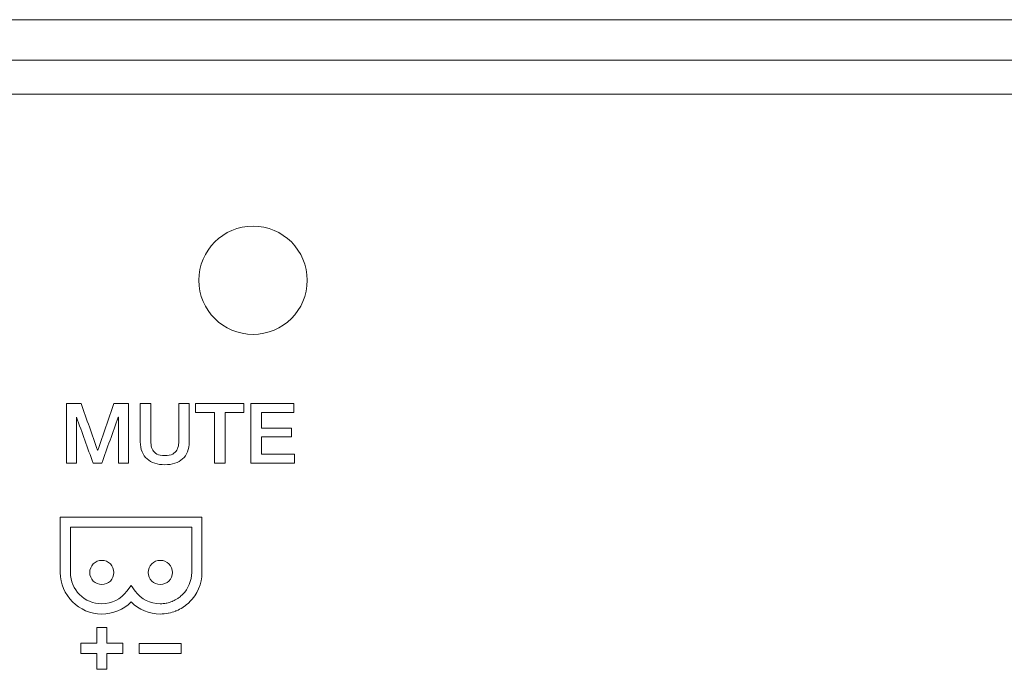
# Model space of a CAD drawing. Header units: millimetres. Extents: x 0 to 2122, y 0 to 1639.
# Tile 56 of 85: x 1664 to 1693, y 809 to 828. Entities that reach past the tile are written whole.
import ezdxf

# ---------------------------------------------------------------- set-up
doc = ezdxf.new("R2010")
doc.units = ezdxf.units.MM
doc.layers.add('1', color=7, linetype='Continuous', true_color=0xffffff)
doc.layers.add('2', color=7, linetype='Continuous', true_color=0xffffff)

msp = doc.modelspace()

# ---------------------------------------------------------------- linework, layer by layer
at = {"layer": '1', "color": 7, "linetype": 'Continuous', "lineweight": 13}
for p, q in [((1889.126, 827.737), (1474.126, 827.737)), ((1889.126, 826.537), (1474.126, 826.537)), ((1889.526, 825.537), (1473.726, 825.537))]:
    msp.add_line(p, q, dxfattribs=at)
msp.add_circle((1670.626, 820.037), 1.6, dxfattribs=at)
at = {"layer": '2', "color": 7, "linetype": 'Continuous', "lineweight": 13}
for points in [[(1665.117, 816.393), (1665.262, 816.393), (1665.407, 816.393), (1665.551, 816.393)], [(1665.117, 814.63), (1665.117, 815.218), (1665.117, 815.806), (1665.117, 816.393)], [(1665.551, 816.393), (1665.714, 815.933), (1665.876, 815.473), (1666.038, 815.013)], [(1666.043, 815.013), (1666.201, 815.473), (1666.359, 815.933), (1666.517, 816.393)], [(1666.517, 816.393), (1666.66, 816.393), (1666.803, 816.393), (1666.947, 816.393)], [(1666.947, 816.393), (1666.947, 815.806), (1666.947, 815.218), (1666.947, 814.63)], [(1667.297, 816.393), (1667.297, 816.393), (1667.606, 816.393), (1667.606, 816.393)], [(1667.606, 816.393), (1667.606, 816.393), (1667.606, 815.366), (1667.606, 815.366)], [(1668.436, 816.393), (1668.436, 816.393), (1668.745, 816.393), (1668.745, 816.393)], [(1668.745, 816.393), (1668.745, 816.393), (1668.745, 815.265), (1668.745, 815.265)], [(1668.932, 816.393), (1669.408, 816.393), (1669.884, 816.393), (1670.359, 816.393)], [(1668.932, 816.127), (1668.932, 816.215), (1668.932, 816.304), (1668.932, 816.393)], [(1670.359, 816.393), (1670.359, 816.304), (1670.359, 816.215), (1670.359, 816.127)], [(1670.564, 816.393), (1670.987, 816.393), (1671.411, 816.393), (1671.834, 816.393)], [(1670.564, 814.63), (1670.564, 815.218), (1670.564, 815.806), (1670.564, 816.393)], [(1671.834, 816.393), (1671.834, 816.304), (1671.834, 816.215), (1671.834, 816.127)], [(1669.49, 816.127), (1669.304, 816.127), (1669.118, 816.127), (1668.932, 816.127)], [(1669.49, 814.63), (1669.49, 815.129), (1669.49, 815.628), (1669.49, 816.127)], [(1670.359, 816.127), (1670.173, 816.127), (1669.986, 816.127), (1669.799, 816.127)], [(1669.799, 816.127), (1669.799, 815.628), (1669.799, 815.129), (1669.799, 814.63)], [(1671.834, 816.127), (1671.513, 816.127), (1671.193, 816.127), (1670.873, 816.127)], [(1670.873, 816.127), (1670.873, 815.973), (1670.873, 815.819), (1670.873, 815.665)], [(1665.416, 815.991), (1665.414, 815.991), (1665.412, 815.991), (1665.411, 815.991)], [(1665.411, 815.991), (1665.411, 815.537), (1665.411, 815.084), (1665.411, 814.63)], [(1665.905, 814.63), (1665.742, 815.084), (1665.579, 815.537), (1665.416, 815.991)], [(1666.648, 815.991), (1666.485, 815.537), (1666.322, 815.084), (1666.159, 814.63)], [(1666.653, 815.991), (1666.651, 815.991), (1666.65, 815.991), (1666.648, 815.991)], [(1666.653, 814.63), (1666.653, 815.084), (1666.653, 815.537), (1666.653, 815.991)], [(1670.873, 815.665), (1671.169, 815.665), (1671.466, 815.665), (1671.762, 815.665)], [(1671.762, 815.665), (1671.762, 815.581), (1671.762, 815.497), (1671.762, 815.413)], [(1667.606, 815.366), (1667.606, 815.307), (1667.609, 815.247), (1667.615, 815.186)], [(1667.615, 815.186), (1667.62, 815.125), (1667.637, 815.07), (1667.664, 815.022)], [(1671.762, 815.413), (1671.466, 815.413), (1671.169, 815.413), (1670.873, 815.413)], [(1670.873, 815.413), (1670.873, 815.241), (1670.873, 815.069), (1670.873, 814.897)], [(1666.038, 815.013), (1666.04, 815.013), (1666.041, 815.013), (1666.043, 815.013)], [(1668.254, 814.902), (1668.309, 814.933), (1668.351, 814.973), (1668.378, 815.022)], [(1670.873, 814.897), (1671.199, 814.897), (1671.525, 814.897), (1671.851, 814.897)], [(1671.851, 814.897), (1671.851, 814.808), (1671.851, 814.719), (1671.851, 814.63)], [(1665.411, 814.63), (1665.313, 814.63), (1665.215, 814.63), (1665.117, 814.63)], [(1666.159, 814.63), (1666.074, 814.63), (1665.989, 814.63), (1665.905, 814.63)], [(1666.947, 814.63), (1666.849, 814.63), (1666.751, 814.63), (1666.653, 814.63)], [(1669.799, 814.63), (1669.696, 814.63), (1669.593, 814.63), (1669.49, 814.63)], [(1671.851, 814.63), (1671.422, 814.63), (1670.993, 814.63), (1670.564, 814.63)], [(1668.751, 813.042), (1668.751, 813.042), (1664.934, 813.042), (1664.934, 813.042)], [(1664.934, 813.042), (1664.934, 813.042), (1664.934, 811.404), (1664.934, 811.404)], [(1669.118, 813.042), (1669.118, 813.042), (1668.751, 813.042), (1668.751, 813.042)], [(1665.237, 812.739), (1665.237, 812.739), (1668.815, 812.739), (1668.815, 812.739)], [(1668.815, 812.739), (1668.815, 812.739), (1668.815, 811.404), (1668.815, 811.404)], [(1668.815, 811.404), (1668.815, 811.153), (1668.712, 810.926), (1668.55, 810.759)], [(1667.026, 811.014), (1667.026, 811.014), (1666.903, 810.852), (1666.903, 810.852)], [(1667.146, 810.852), (1667.146, 810.852), (1667.026, 811.014), (1667.026, 811.014)], [(1668.081, 810.499), (1668.074, 810.498), (1668.067, 810.497), (1668.06, 810.495)], [(1668.24, 810.548), (1668.187, 810.527), (1668.137, 810.511), (1668.081, 810.499)], [(1668.257, 810.557), (1668.25, 810.554), (1668.243, 810.551), (1668.24, 810.548)], [(1668.402, 810.635), (1668.356, 810.605), (1668.31, 810.579), (1668.257, 810.557)], [(1668.412, 810.642), (1668.409, 810.64), (1668.405, 810.637), (1668.402, 810.635)], [(1668.525, 810.736), (1668.49, 810.702), (1668.451, 810.67), (1668.412, 810.642)], [(1668.55, 810.759), (1668.543, 810.751), (1668.532, 810.743), (1668.525, 810.736)], [(1668.571, 810.384), (1668.635, 810.427), (1668.695, 810.476), (1668.751, 810.53)], [(1668.751, 810.53), (1668.751, 810.53), (1668.751, 810.531), (1668.751, 810.531)], [(1668.12, 810.198), (1668.123, 810.199), (1668.127, 810.199), (1668.134, 810.2)], [(1668.134, 810.2), (1668.204, 810.215), (1668.271, 810.236), (1668.338, 810.262)], [(1668.338, 810.262), (1668.345, 810.266), (1668.356, 810.268), (1668.363, 810.272)], [(1668.363, 810.272), (1668.43, 810.299), (1668.49, 810.333), (1668.55, 810.371)], [(1668.55, 810.371), (1668.557, 810.375), (1668.564, 810.379), (1668.571, 810.384)], [(1666.014, 809.31), (1666.014, 809.466), (1666.014, 809.623), (1666.014, 809.779)], [(1666.014, 809.779), (1666.113, 809.779), (1666.213, 809.779), (1666.313, 809.779)], [(1666.313, 809.779), (1666.313, 809.623), (1666.313, 809.466), (1666.313, 809.31)], [(1665.544, 809.01), (1665.544, 809.11), (1665.544, 809.21), (1665.544, 809.31)], [(1665.544, 809.31), (1665.701, 809.31), (1665.857, 809.31), (1666.014, 809.31)], [(1666.313, 809.31), (1666.47, 809.31), (1666.626, 809.31), (1666.783, 809.31)], [(1666.783, 809.31), (1666.783, 809.21), (1666.783, 809.11), (1666.783, 809.01)], [(1668.508, 809.309), (1668.095, 809.309), (1667.682, 809.309), (1667.269, 809.309)], [(1667.269, 809.309), (1667.269, 809.21), (1667.269, 809.11), (1667.269, 809.01)], [(1668.508, 809.01), (1668.508, 809.11), (1668.508, 809.21), (1668.508, 809.309)], [(1666.014, 809.01), (1665.857, 809.01), (1665.701, 809.01), (1665.544, 809.01)], [(1666.014, 808.542), (1666.014, 808.698), (1666.014, 808.854), (1666.014, 809.01)], [(1666.783, 809.01), (1666.626, 809.01), (1666.47, 809.01), (1666.313, 809.01)], [(1666.313, 809.01), (1666.313, 808.854), (1666.313, 808.698), (1666.313, 808.542)], [(1667.269, 809.01), (1667.682, 809.01), (1668.095, 809.01), (1668.508, 809.01)], [(1666.313, 808.542), (1666.213, 808.542), (1666.113, 808.542), (1666.014, 808.542)]]:
    msp.add_open_spline(points, degree=3, dxfattribs=at)
for points, knots in [([(1667.35, 814.968), (1667.315, 815.052), (1667.297, 815.151), (1667.297, 815.265), (1667.297, 815.265), (1667.297, 816.393), (1667.297, 816.393)], [0.90909091, 0.90909091, 0.90909091, 0.90909091, 0.95454545, 0.95454545, 0.95454545, 1, 1, 1, 1]), ([(1668.378, 815.022), (1668.405, 815.07), (1668.422, 815.125), (1668.433, 815.247), (1668.436, 815.307), (1668.436, 815.366), (1668.436, 815.366), (1668.436, 816.393), (1668.436, 816.393)], [0.3636364, 0.3636364, 0.3636364, 0.3636364, 0.4090909, 0.4090909, 0.4545455, 0.4545455, 0.4545455, 0.5, 0.5, 0.5, 0.5]), ([(1668.745, 815.265), (1668.745, 815.151), (1668.727, 815.052), (1668.658, 814.884), (1668.609, 814.814), (1668.545, 814.757)], [0.59090909, 0.59090909, 0.59090909, 0.59090909, 0.63636364, 0.63636364, 0.68181818, 0.68181818, 0.68181818, 0.68181818]), ([(1668.545, 814.757), (1668.482, 814.701), (1668.406, 814.658), (1668.229, 814.602), (1668.129, 814.588), (1667.913, 814.588), (1667.813, 814.602), (1667.636, 814.658), (1667.56, 814.701), (1667.433, 814.814), (1667.384, 814.884), (1667.35, 814.968)], [0.6818182, 0.6818182, 0.6818182, 0.6818182, 0.7272727, 0.7272727, 0.7727273, 0.7727273, 0.8181818, 0.8181818, 0.8636364, 0.8636364, 0.9090909, 0.9090909, 0.9090909, 0.9090909]), ([(1667.664, 815.022), (1667.691, 814.973), (1667.733, 814.933), (1667.843, 814.87), (1667.921, 814.855), (1668.121, 814.855), (1668.199, 814.87), (1668.254, 814.902)], [0.1818182, 0.1818182, 0.1818182, 0.1818182, 0.2272727, 0.2272727, 0.2727273, 0.2727273, 0.3181818, 0.3181818, 0.3181818, 0.3181818]), ([(1668.751, 810.531), (1668.977, 810.754), (1669.118, 811.063), (1669.118, 811.404), (1669.118, 811.404), (1669.118, 813.042), (1669.118, 813.042)], [0.8125, 0.8125, 0.8125, 0.8125, 0.875, 0.875, 0.875, 0.9375, 0.9375, 0.9375, 0.9375]), ([(1666.903, 810.852), (1666.726, 810.614), (1666.458, 810.478), (1666.162, 810.478), (1665.65, 810.478), (1665.237, 810.893), (1665.237, 811.404), (1665.237, 811.404), (1665.237, 812.739), (1665.237, 812.739)], [0.7058824, 0.7058824, 0.7058824, 0.7058824, 0.7647059, 0.7647059, 0.7647059, 0.8235294, 0.8235294, 0.8235294, 0.8823529, 0.8823529, 0.8823529, 0.8823529]), ([(1666.518, 811.404), (1666.518, 811.206), (1666.359, 811.047), (1665.964, 811.047), (1665.805, 811.206), (1665.805, 811.601), (1665.964, 811.761), (1666.359, 811.761), (1666.518, 811.601), (1666.518, 811.404)], [0, 0, 0, 0, 0.25, 0.25, 0.5, 0.5, 0.75, 0.75, 1, 1, 1, 1]), ([(1666.518, 811.404), (1666.518, 811.206), (1666.359, 811.047), (1665.964, 811.047), (1665.805, 811.206), (1665.805, 811.601), (1665.964, 811.761), (1666.359, 811.761), (1666.518, 811.601), (1666.518, 811.404)], [0, 0, 0, 0, 0.25, 0.25, 0.5, 0.5, 0.75, 0.75, 1, 1, 1, 1]), ([(1668.247, 811.404), (1668.247, 811.206), (1668.084, 811.047), (1667.689, 811.047), (1667.53, 811.206), (1667.53, 811.601), (1667.689, 811.761), (1668.084, 811.761), (1668.247, 811.601), (1668.247, 811.404)], [0, 0, 0, 0, 0.25, 0.25, 0.5, 0.5, 0.75, 0.75, 1, 1, 1, 1]), ([(1664.934, 811.404), (1664.934, 810.727), (1665.484, 810.176), (1666.162, 810.176), (1666.49, 810.176), (1666.797, 810.303), (1667.026, 810.531)], [0.125, 0.125, 0.125, 0.125, 0.1875, 0.1875, 0.1875, 0.25, 0.25, 0.25, 0.25]), ([(1668.06, 810.495), (1668.003, 810.485), (1667.947, 810.478), (1667.887, 810.478), (1667.594, 810.478), (1667.322, 810.614), (1667.146, 810.852)], [0.4705882, 0.4705882, 0.4705882, 0.4705882, 0.5294118, 0.5294118, 0.5294118, 0.5882353, 0.5882353, 0.5882353, 0.5882353]), ([(1667.026, 810.531), (1667.255, 810.303), (1667.559, 810.176), (1667.887, 810.176), (1667.968, 810.176), (1668.046, 810.184), (1668.12, 810.198)], [0.25, 0.25, 0.25, 0.25, 0.3125, 0.3125, 0.3125, 0.375, 0.375, 0.375, 0.375])]:
    msp.add_open_spline(points, degree=3, knots=knots, dxfattribs=at)

doc.saveas('drawing.dxf')
